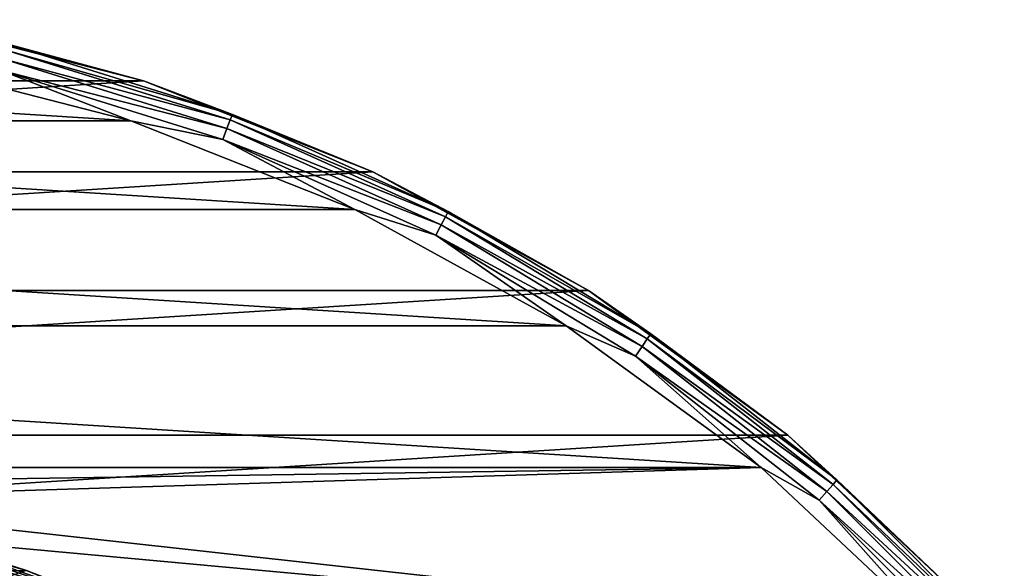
# Model space of a CAD drawing. Header units: metres. Extents: x -24 to 24, y -117 to 33.
# Tile 27 of 27: x 5.78 to 17.57, y 16.51 to 23.08. Entities that reach past the tile are written whole.
import ezdxf

# ---------------------------------------------------------------- set-up
doc = ezdxf.new("R2010")
doc.units = ezdxf.units.M
doc.layers.add('solid_ONO_BIDET_ASM_SW0002', color=7, linetype='CONTINUOUS')

msp = doc.modelspace()

# ---------------------------------------------------------------- linework, layer by layer
at = {"layer": 'solid_ONO_BIDET_ASM_SW0002'}
for points in [[(7.261896, 22.349827, 156), (4.403468, 23.08375, 156), (-7.261893, 22.349829, 156)], [(4.403421, 23.083757, 152.5), (4.403468, 23.08375, 156), (7.261858, 22.349842, 152.5)], [(5.618062, 22.793371, 152.34549), (4.403421, 23.083757, 152.5), (7.261858, 22.349842, 152.5)], [(7.261858, 22.349842, 152.5), (4.403468, 23.08375, 156), (7.261896, 22.349827, 156)], [(5.601043, 22.724327, 152.205978), (5.618062, 22.793371, 152.34549), (8.324537, 21.950001, 152.34549)], [(8.324537, 21.950001, 152.34549), (5.618062, 22.793371, 152.34549), (7.261858, 22.349842, 152.5)], [(5.574533, 22.616768, 152.095306), (5.601043, 22.724327, 152.205978), (8.29932, 21.883509, 152.205978)], [(8.29932, 21.883509, 152.205978), (5.601043, 22.724327, 152.205978), (8.324537, 21.950001, 152.34549)], [(-7.108149, 21.87405, 152), (-4.310484, 22.592468, 152), (7.107086, 21.874395, 152)], [(-4.310484, 22.592468, 152), (4.309386, 22.592678, 152), (7.107086, 21.874395, 152)], [(5.541129, 22.481245, 152.024323), (7.107086, 21.874395, 152), (4.309386, 22.592678, 152)], [(8.260038, 21.77993, 152.095306), (5.541129, 22.481245, 152.024323), (5.574533, 22.616768, 152.095306)], [(8.260038, 21.77993, 152.095306), (5.574533, 22.616768, 152.095306), (8.29932, 21.883509, 152.205978)], [(5.541129, 22.481245, 152.024323), (8.210543, 21.649422, 152.024323), (7.107086, 21.874395, 152)], [(8.260038, 21.77993, 152.095306), (8.210543, 21.649422, 152.024323), (5.541129, 22.481245, 152.024323)], [(7.261896, 22.349827, 156), (-7.261893, 22.349829, 156), (-10.005795, 21.263439, 156)], [(10.00579, 21.263441, 156), (7.261896, 22.349827, 156), (-10.005795, 21.263439, 156)], [(7.261858, 22.349842, 152.5), (7.261896, 22.349827, 156), (10.005772, 21.263456, 152.5)], [(8.324537, 21.950001, 152.34549), (7.261858, 22.349842, 152.5), (10.005772, 21.263456, 152.5)], [(10.005772, 21.263456, 152.5), (7.261896, 22.349827, 156), (10.00579, 21.263441, 156)], [(8.29932, 21.883509, 152.205978), (8.324537, 21.950001, 152.34549), (10.909622, 20.786549, 152.34549)], [(10.909622, 20.786549, 152.34549), (8.324537, 21.950001, 152.34549), (10.005772, 21.263456, 152.5)], [(-9.793685, 20.810658, 152), (-7.108149, 21.87405, 152), (9.792674, 20.811132, 152)], [(-7.108149, 21.87405, 152), (7.107086, 21.874395, 152), (9.792674, 20.811132, 152)], [(8.210543, 21.649422, 152.024323), (9.792674, 20.811132, 152), (7.107086, 21.874395, 152)], [(8.260038, 21.77993, 152.095306), (8.29932, 21.883509, 152.205978), (10.876575, 20.723581, 152.205978)], [(10.876575, 20.723581, 152.205978), (8.29932, 21.883509, 152.205978), (10.909622, 20.786549, 152.34549)], [(10.825093, 20.625492, 152.095306), (8.210543, 21.649422, 152.024323), (8.260038, 21.77993, 152.095306)], [(10.825093, 20.625492, 152.095306), (8.260038, 21.77993, 152.095306), (10.876575, 20.723581, 152.205978)], [(8.210543, 21.649422, 152.024323), (10.760228, 20.501902, 152.024323), (9.792674, 20.811132, 152)], [(10.825093, 20.625492, 152.095306), (10.760228, 20.501902, 152.024323), (8.210543, 21.649422, 152.024323)], [(10.00579, 21.263441, 156), (-10.005795, 21.263439, 156), (-12.591882, 19.841726, 156)], [(12.591871, 19.841734, 156), (10.00579, 21.263441, 156), (-12.591882, 19.841726, 156)], [(10.005772, 21.263456, 152.5), (10.00579, 21.263441, 156), (12.591871, 19.841734, 156)], [(10.005772, 21.263456, 152.5), (12.591871, 19.841734, 156), (12.591888, 19.841732, 152.5)], [(10.909622, 20.786549, 152.34549), (10.005772, 21.263456, 152.5), (12.591888, 19.841732, 152.5)], [(-12.324749, 19.419067, 152), (-9.793685, 20.810658, 152), (12.323805, 19.419666, 152)], [(-9.793685, 20.810658, 152), (9.792674, 20.811132, 152), (12.323805, 19.419666, 152)], [(10.760228, 20.501902, 152.024323), (12.323805, 19.419666, 152), (9.792674, 20.811132, 152)], [(10.876575, 20.723581, 152.205978), (10.909622, 20.786549, 152.34549), (13.33562, 19.319981, 152.34549)], [(13.33562, 19.319981, 152.34549), (10.909622, 20.786549, 152.34549), (12.591888, 19.841732, 152.5)], [(10.825093, 20.625492, 152.095306), (10.876575, 20.723581, 152.205978), (13.295224, 19.261457, 152.205978)], [(13.295224, 19.261457, 152.205978), (10.876575, 20.723581, 152.205978), (13.33562, 19.319981, 152.34549)], [(13.232295, 19.170288, 152.095306), (10.760228, 20.501902, 152.024323), (10.825093, 20.625492, 152.095306)], [(13.232295, 19.170288, 152.095306), (10.825093, 20.625492, 152.095306), (13.295224, 19.261457, 152.205978)], [(10.760228, 20.501902, 152.024323), (13.153006, 19.055418, 152.024323), (12.323805, 19.419666, 152)], [(13.232295, 19.170288, 152.095306), (13.153006, 19.055418, 152.024323), (10.760228, 20.501902, 152.024323)], [(12.591871, 19.841734, 156), (-12.591882, 19.841726, 156), (-14.979368, 18.107126, 156)], [(14.979355, 18.107138, 156), (12.591871, 19.841734, 156), (-14.979368, 18.107126, 156)], [(12.591888, 19.841732, 152.5), (12.591871, 19.841734, 156), (14.979355, 18.107138, 156)], [(12.591888, 19.841732, 152.5), (14.979355, 18.107138, 156), (14.979424, 18.107094, 152.5)], [(13.33562, 19.319981, 152.34549), (12.591888, 19.841732, 152.5), (14.979424, 18.107094, 152.5)], [(-14.661431, 17.72123, 152), (-12.324749, 19.419067, 152), (14.66057, 17.721943, 152)], [(-12.324749, 19.419067, 152), (12.323805, 19.419666, 152), (14.66057, 17.721943, 152)], [(13.153006, 19.055418, 152.024323), (14.66057, 17.721943, 152), (12.323805, 19.419666, 152)], [(13.232295, 19.170288, 152.095306), (13.295224, 19.261457, 152.205978), (15.519999, 17.518457, 152.205978)], [(13.295224, 19.261457, 152.205978), (13.33562, 19.319981, 152.34549), (15.567155, 17.571686, 152.34549)], [(15.519999, 17.518457, 152.205978), (13.295224, 19.261457, 152.205978), (15.567155, 17.571686, 152.34549)], [(15.567155, 17.571686, 152.34549), (13.33562, 19.319981, 152.34549), (14.979424, 18.107094, 152.5)], [(15.44654, 17.435539, 152.095306), (13.153006, 19.055418, 152.024323), (13.232295, 19.170288, 152.095306)], [(15.44654, 17.435539, 152.095306), (13.232295, 19.170288, 152.095306), (15.519999, 17.518457, 152.205978)], [(13.153006, 19.055418, 152.024323), (15.353982, 17.331062, 152.024323), (14.66057, 17.721943, 152)], [(15.44654, 17.435539, 152.095306), (15.353982, 17.331062, 152.024323), (13.153006, 19.055418, 152.024323)], [(14.979355, 18.107138, 156), (-14.979368, 18.107126, 156), (-17.130627, 16.086987, 156)], [(17.130611, 16.087004, 156), (14.979355, 18.107138, 156), (-17.130627, 16.086987, 156)], [(14.979424, 18.107094, 152.5), (14.979355, 18.107138, 156), (17.130611, 16.087004, 156)], [(14.979424, 18.107094, 152.5), (17.130611, 16.087004, 156), (17.130726, 16.086897, 152.5)], [(15.567155, 17.571686, 152.34549), (14.979424, 18.107094, 152.5), (17.130726, 16.086897, 152.5)], [(-14.661431, 17.72123, 152), (14.66057, 17.721943, 152), (0, 17.5, 152)], [(14.66057, 17.721943, 152), (2.382909, 17.337006, 152), (0, 17.5, 152)], [(14.66057, 17.721943, 152), (16.766123, 15.744734, 152), (2.382909, 17.337006, 152)], [(15.353982, 17.331062, 152.024323), (16.766123, 15.744734, 152), (14.66057, 17.721943, 152)], [(15.44654, 17.435539, 152.095306), (15.519999, 17.518457, 152.205978), (17.518457, 15.519999, 152.205978)], [(15.519999, 17.518457, 152.205978), (15.567155, 17.571686, 152.34549), (17.571686, 15.567155, 152.34549)], [(17.518457, 15.519999, 152.205978), (15.519999, 17.518457, 152.205978), (17.571686, 15.567155, 152.34549)], [(17.571686, 15.567155, 152.34549), (15.567155, 17.571686, 152.34549), (17.130726, 16.086897, 152.5)], [(17.435539, 15.44654, 152.095306), (15.353982, 17.331062, 152.024323), (15.44654, 17.435539, 152.095306)], [(17.435539, 15.44654, 152.095306), (15.44654, 17.435539, 152.095306), (17.518457, 15.519999, 152.205978)], [(16.766123, 15.744734, 152), (4.721429, 16.851057, 152), (2.382909, 17.337006, 152)], [(15.353982, 17.331062, 152.024323), (17.331062, 15.353982, 152.024323), (16.766123, 15.744734, 152)], [(17.435539, 15.44654, 152.095306), (17.331062, 15.353982, 152.024323), (15.353982, 17.331062, 152.024323)], [(-5.860423, 16.489542, -1.7), (5.860415, 16.489546, -1.7), (3.560497, 17.133951, -1.7)], [(5.860349, 16.489582, 0.5), (3.560437, 17.13398, 0.5), (4.721429, 16.851057, 152)], [(4.523037, 16.880205, 0.34594), (3.560437, 17.13398, 0.5), (5.860349, 16.489582, 0.5)], [(3.560487, 17.13397, -29.700001), (5.860403, 16.489563, -29.700001), (4.270714, 15.937717, -30.700001)], [(5.860415, 16.489546, -1.7), (5.860403, 16.489563, -29.700001), (3.560487, 17.13397, -29.700001)], [(3.560497, 17.133951, -1.7), (5.860415, 16.489546, -1.7), (3.560487, 17.13397, -29.700001)], [(4.504666, 16.811642, 0.206362), (4.523037, 16.880205, 0.34594), (6.687651, 16.145418, 0.34594)], [(6.687651, 16.145418, 0.34594), (4.523037, 16.880205, 0.34594), (5.860349, 16.489582, 0.5)], [(4.476022, 16.704741, 0.095584), (4.504666, 16.811642, 0.206362), (6.660488, 16.07984, 0.206362)], [(6.660488, 16.07984, 0.206362), (4.504666, 16.811642, 0.206362), (6.687651, 16.145418, 0.34594)], [(5.860349, 16.489582, 0.5), (4.721429, 16.851057, 152), (6.971996, 16.051208, 152)], [(16.766123, 15.744734, 152), (6.971996, 16.051208, 152), (4.721429, 16.851057, 152)], [(6.618135, 15.977591, 0.095584), (4.439913, 16.569983, 0.024472), (4.476022, 16.704741, 0.095584)], [(6.618135, 15.977591, 0.095584), (4.476022, 16.704741, 0.095584), (6.660488, 16.07984, 0.206362)], [(4.439913, 16.569983, 0.024472), (6.564746, 15.8487, 0.024472), (5.697104, 16.016956)], [(6.618135, 15.977591, 0.095584), (6.564746, 15.8487, 0.024472), (4.439913, 16.569983, 0.024472)]]:
    msp.add_3dface(points, dxfattribs=at)

doc.saveas('drawing.dxf')
